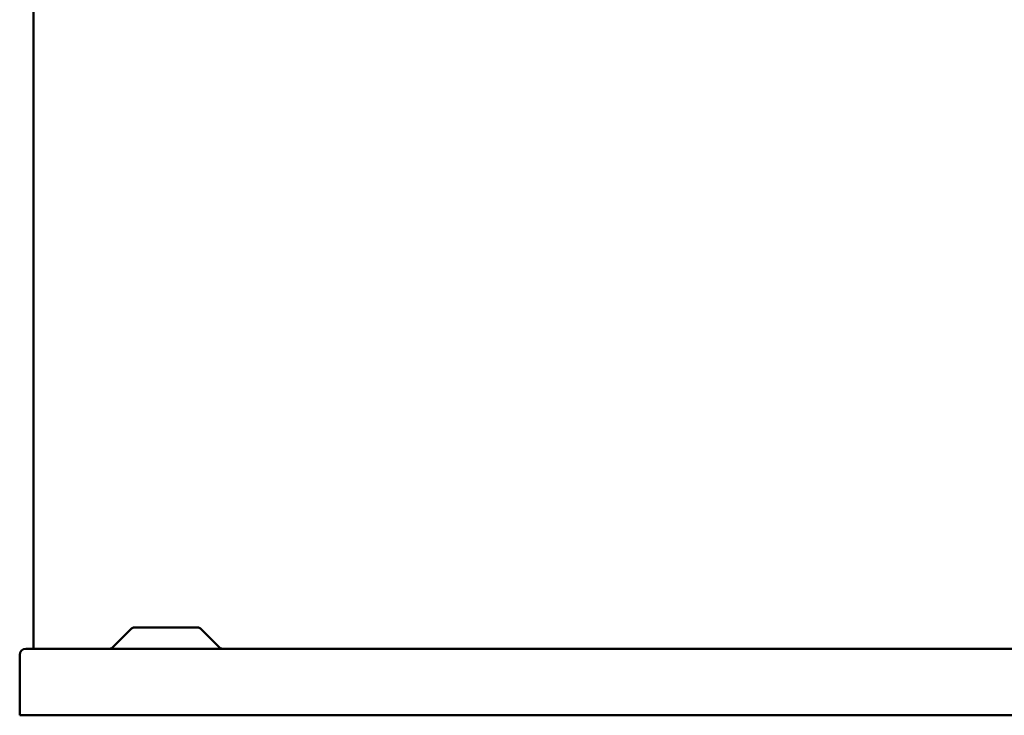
# Model space of a CAD drawing. Header units: millimetres. Extents: x 260 to 1000, y 156 to 735.
# Tile 1 of 4: x 260 to 630, y 156 to 418. Entities that reach past the tile are written whole.
import ezdxf

# ---------------------------------------------------------------- set-up
doc = ezdxf.new("R2010")
doc.units = ezdxf.units.MM
doc.header["$LTSCALE"] = 3
doc.layers.add('Widoczne (ISO)', color=7, linetype='Continuous', lineweight=50)

msp = doc.modelspace()

# ---------------------------------------------------------------- linework, layer by layer
at = {"layer": 'Widoczne (ISO)'}
for p, q in [((265.13, 424.78), (265.13, 181.5)), ((302.04, 189.06), (294.92, 181.94)), ((303.1, 189.5), (326.9, 189.5)), ((327.96, 189.06), (335.08, 181.94)), ((262.3, 181.5), (997.7, 181.5)), ((260, 179.2), (260, 156.5)), ((1000, 156.5), (260, 156.5))]:
    msp.add_line(p, q, dxfattribs=at)
for centre, radius, start, end in [((303.1, 188), 1.5, 90, 135), ((326.9, 188), 1.5, 45, 90), ((262.3, 179.2), 2.3, 90, 180), ((293.86, 183), 1.5, 270, 315), ((336.14, 183), 1.5, 225, 270)]:
    msp.add_arc(centre, radius, start, end, dxfattribs=at)

doc.saveas('drawing.dxf')
